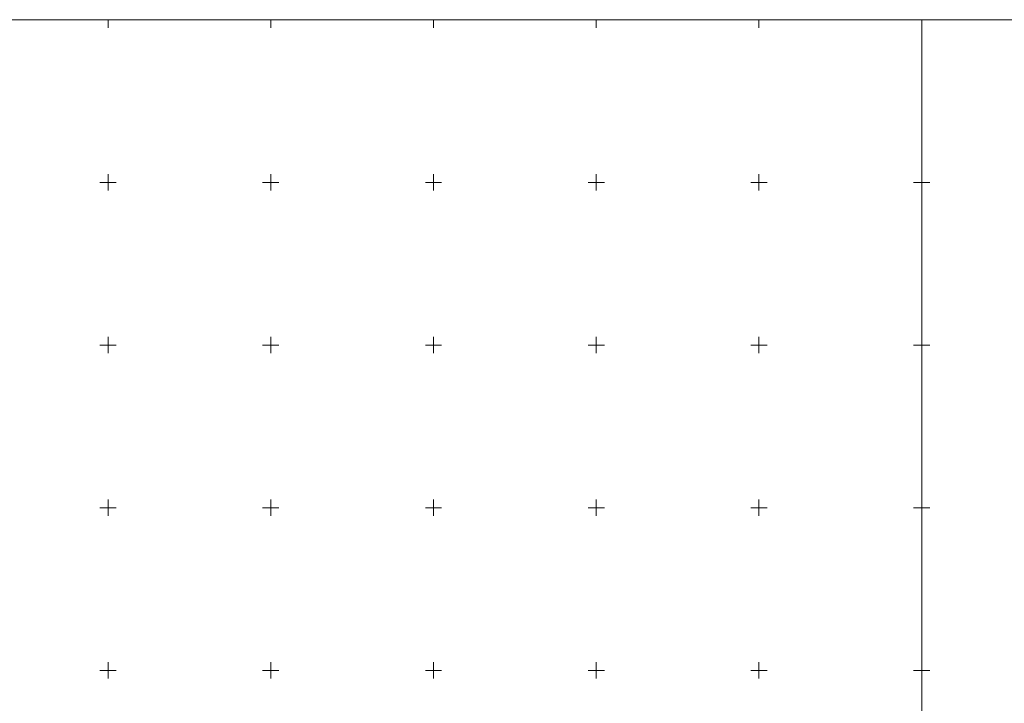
# Model space of a CAD drawing. Header units: metres. Extents: x 7575234 to 29552328, y 2827892 to 11288514.
# Tile 47 of 50: x 7581723 to 7582025, y 5648540 to 5648750. Entities that reach past the tile are written whole.
import ezdxf

# ---------------------------------------------------------------- set-up
doc = ezdxf.new("R2010")
doc.units = ezdxf.units.M
doc.layers.add('Wstawianie ramki sekcyjnej z opisem', color=7, linetype='Continuous')

msp = doc.modelspace()

# ---------------------------------------------------------------- linework, layer by layer
at = {"layer": 'Wstawianie ramki sekcyjnej z opisem', "color": 7, "linetype": 'Continuous', "lineweight": 13, "flags": 128}
for points in [[(7581600, 5648500), (7582000, 5648500), (7582000, 5648750), (7581600, 5648750)], [(7582000, 5648500), (7582400, 5648500), (7582400, 5648750), (7582000, 5648750)]]:
    msp.add_lwpolyline(points, close=True, dxfattribs=at)
for points in [[(7581747.5, 5648750), (7581752.5, 5648750)], [(7581750, 5648747.5), (7581750, 5648750)], [(7581797.5, 5648750), (7581802.5, 5648750)], [(7581800, 5648747.5), (7581800, 5648750)], [(7581847.5, 5648750), (7581852.5, 5648750)], [(7581850, 5648747.5), (7581850, 5648750)], [(7581897.5, 5648750), (7581902.5, 5648750)], [(7581900, 5648747.5), (7581900, 5648750)], [(7581947.5, 5648750), (7581952.5, 5648750)], [(7581950, 5648747.5), (7581950, 5648750)], [(7581997.5, 5648750), (7582000, 5648750)], [(7582000, 5648747.5), (7582000, 5648750)], [(7582000, 5648750), (7582002.5, 5648750)], [(7582000, 5648747.5), (7582000, 5648750)], [(7581750, 5648697.5), (7581750, 5648702.5)], [(7581800, 5648697.5), (7581800, 5648702.5)], [(7581850, 5648697.5), (7581850, 5648702.5)], [(7581900, 5648697.5), (7581900, 5648702.5)], [(7581950, 5648697.5), (7581950, 5648702.5)], [(7582000, 5648697.5), (7582000, 5648702.5)], [(7582000, 5648697.5), (7582000, 5648702.5)], [(7581747.5, 5648700), (7581752.5, 5648700)], [(7581797.5, 5648700), (7581802.5, 5648700)], [(7581847.5, 5648700), (7581852.5, 5648700)], [(7581897.5, 5648700), (7581902.5, 5648700)], [(7581947.5, 5648700), (7581952.5, 5648700)], [(7581997.5, 5648700), (7582000, 5648700)], [(7582000, 5648700), (7582002.5, 5648700)], [(7581747.5, 5648650), (7581752.5, 5648650)], [(7581750, 5648647.5), (7581750, 5648652.5)], [(7581797.5, 5648650), (7581802.5, 5648650)], [(7581800, 5648647.5), (7581800, 5648652.5)], [(7581847.5, 5648650), (7581852.5, 5648650)], [(7581850, 5648647.5), (7581850, 5648652.5)], [(7581897.5, 5648650), (7581902.5, 5648650)], [(7581900, 5648647.5), (7581900, 5648652.5)], [(7581947.5, 5648650), (7581952.5, 5648650)], [(7581950, 5648647.5), (7581950, 5648652.5)], [(7581997.5, 5648650), (7582000, 5648650)], [(7582000, 5648647.5), (7582000, 5648652.5)], [(7582000, 5648647.5), (7582000, 5648652.5)], [(7582000, 5648650), (7582002.5, 5648650)], [(7581750, 5648597.5), (7581750, 5648602.5)], [(7581800, 5648597.5), (7581800, 5648602.5)], [(7581850, 5648597.5), (7581850, 5648602.5)], [(7581900, 5648597.5), (7581900, 5648602.5)], [(7581950, 5648597.5), (7581950, 5648602.5)], [(7582000, 5648597.5), (7582000, 5648602.5)], [(7582000, 5648597.5), (7582000, 5648602.5)], [(7581747.5, 5648600), (7581752.5, 5648600)], [(7581797.5, 5648600), (7581802.5, 5648600)], [(7581847.5, 5648600), (7581852.5, 5648600)], [(7581897.5, 5648600), (7581902.5, 5648600)], [(7581947.5, 5648600), (7581952.5, 5648600)], [(7581997.5, 5648600), (7582000, 5648600)], [(7582000, 5648600), (7582002.5, 5648600)], [(7581747.5, 5648550), (7581752.5, 5648550)], [(7581750, 5648547.5), (7581750, 5648552.5)], [(7581797.5, 5648550), (7581802.5, 5648550)], [(7581800, 5648547.5), (7581800, 5648552.5)], [(7581847.5, 5648550), (7581852.5, 5648550)], [(7581850, 5648547.5), (7581850, 5648552.5)], [(7581897.5, 5648550), (7581902.5, 5648550)], [(7581900, 5648547.5), (7581900, 5648552.5)], [(7581947.5, 5648550), (7581952.5, 5648550)], [(7581950, 5648547.5), (7581950, 5648552.5)], [(7581997.5, 5648550), (7582000, 5648550)], [(7582000, 5648547.5), (7582000, 5648552.5)], [(7582000, 5648547.5), (7582000, 5648552.5)], [(7582000, 5648550), (7582002.5, 5648550)]]:
    msp.add_lwpolyline(points, dxfattribs=at)

doc.saveas('drawing.dxf')
